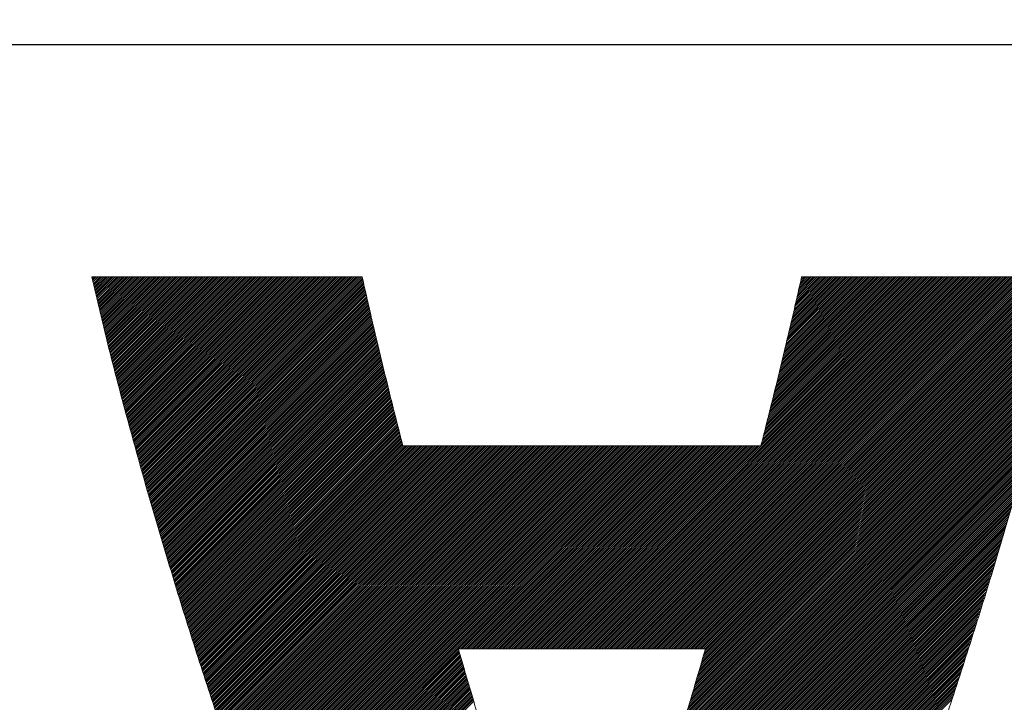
# Model space of a CAD drawing. Header units: millimetres. Extents: x 0 to 1300, y 0 to 891.
# Tile 65 of 142: x 163.66 to 168.32, y 618.38 to 621.61. Entities that reach past the tile are written whole.
import ezdxf

# ---------------------------------------------------------------- set-up
doc = ezdxf.new("R2010")
doc.units = ezdxf.units.MM
doc.header["$LTSCALE"] = 0.547069
doc.layers.add('NoLayerName_001', color=7, linetype='Continuous')
doc.layers.add('NoLayerName_002', color=7, linetype='Continuous')

# ---------------------------------------------------------------- blocks, each defined once
blk = doc.blocks.new('JZB_0013')
at = {"layer": 'NoLayerName_002', "color": 7, "linetype": 'Continuous', "lineweight": 25}
for p, q in [((0.004, 4.8402), (0.0008, 4.837)), ((0.0129, 4.8402), (0.0025, 4.8298)), ((0.0218, 4.8402), (0.0042, 4.8227)), ((0.0307, 4.8402), (0.0059, 4.8155)), ((0.0396, 4.8402), (0.0077, 4.8083)), ((0.0485, 4.8402), (0.0094, 4.8011)), ((0.0574, 4.8402), (0.0111, 4.7939)), ((0.0663, 4.8402), (0.0128, 4.7867)), ((0.0752, 4.8402), (0.0146, 4.7796)), ((0.0841, 4.8402), (0.0163, 4.7724)), ((0.093, 4.8402), (0.018, 4.7652)), ((0.1019, 4.8402), (0.0198, 4.758)), ((0.1109, 4.8402), (0.0215, 4.7508)), ((0.1198, 4.8402), (0.0232, 4.7437)), ((0.1287, 4.8402), (0.0249, 4.7365)), ((0.1376, 4.8402), (0.0267, 4.7293)), ((0.1465, 4.8402), (0.0284, 4.7221)), ((0.1554, 4.8402), (0.0301, 4.7149)), ((0.1643, 4.8402), (0.0318, 4.7077)), ((0.1732, 4.8402), (0.0336, 4.7006)), ((0.1821, 4.8402), (0.0353, 4.6934)), ((0.191, 4.8402), (0.037, 4.6862)), ((0.1999, 4.8402), (0.0387, 4.679)), ((0.2088, 4.8402), (0.0405, 4.6718)), ((0.2178, 4.8402), (0.0422, 4.6646)), ((0.2267, 4.8402), (0.0439, 4.6575)), ((0.2356, 4.8402), (0.0456, 4.6503)), ((0.2445, 4.8402), (0.0474, 4.6431)), ((0.2534, 4.8402), (0.0491, 4.6359)), ((0.2623, 4.8402), (0.0508, 4.6287)), ((0.2712, 4.8402), (0.0525, 4.6216)), ((0.2801, 4.8402), (0.0543, 4.6144)), ((0.289, 4.8402), (0.056, 4.6072)), ((0.2979, 4.8402), (0.0577, 4.6)), ((0.3068, 4.8402), (0.0595, 4.5928)), ((0.3158, 4.8402), (0.0612, 4.5856)), ((0.3247, 4.8402), (0.0629, 4.5785)), ((0.3336, 4.8402), (0.0646, 4.5713)), ((0.3425, 4.8402), (0.0664, 4.5641)), ((0.3514, 4.8402), (0.0681, 4.5569)), ((0.3603, 4.8402), (0.0698, 4.5497)), ((0.3692, 4.8402), (0.0715, 4.5425)), ((0.3781, 4.8402), (0.0734, 4.5355)), ((0.387, 4.8402), (0.0752, 4.5284)), ((0.3959, 4.8402), (0.077, 4.5213)), ((0.4048, 4.8402), (0.0788, 4.5142)), ((0.4137, 4.8402), (0.0807, 4.5071)), ((0.4227, 4.8402), (0.0825, 4.5001)), ((0.4316, 4.8402), (0.0843, 4.493)), ((0.4405, 4.8402), (0.0862, 4.4859)), ((0.4494, 4.8402), (0.088, 4.4788)), ((0.4583, 4.8402), (0.0898, 4.4717)), ((0.4672, 4.8402), (0.0916, 4.4647)), ((0.4761, 4.8402), (0.0935, 4.4576)), ((0.485, 4.8402), (0.0953, 4.4505)), ((0.4939, 4.8402), (0.0971, 4.4434)), ((0.5028, 4.8402), (0.099, 4.4363)), ((0.5117, 4.8402), (0.1008, 4.4293)), ((0.5206, 4.8402), (0.1026, 4.4222)), ((0.5296, 4.8402), (0.1044, 4.4151)), ((0.5385, 4.8402), (0.1063, 4.408)), ((0.5474, 4.8402), (0.1081, 4.4009)), ((0.5563, 4.8402), (0.1099, 4.3939)), ((0.5652, 4.8402), (0.1118, 4.3868)), ((0.5741, 4.8402), (0.1136, 4.3797)), ((0.583, 4.8402), (0.1154, 4.3726)), ((0.5919, 4.8402), (0.1172, 4.3655)), ((0.6008, 4.8402), (0.1191, 4.3585)), ((0.6097, 4.8402), (0.1209, 4.3514)), ((0.6186, 4.8402), (0.1227, 4.3443)), ((0.6275, 4.8402), (0.1246, 4.3372)), ((0.6365, 4.8402), (0.1264, 4.3301)), ((0.6454, 4.8402), (0.1282, 4.3231)), ((0.6543, 4.8402), (0.13, 4.316)), ((0.6632, 4.8402), (0.1319, 4.3089)), ((0.6721, 4.8402), (0.1337, 4.3018)), ((0.681, 4.8402), (0.1355, 4.2947)), ((0.6899, 4.8402), (0.1374, 4.2877)), ((0.6988, 4.8402), (0.1392, 4.2806)), ((0.7077, 4.8402), (0.141, 4.2735)), ((0.7166, 4.8402), (0.1428, 4.2664)), ((0.7255, 4.8402), (0.1447, 4.2593)), ((0.7344, 4.8402), (0.1465, 4.2523)), ((0.7434, 4.8402), (0.1483, 4.2452)), ((0.7523, 4.8402), (0.1502, 4.2381)), ((0.7612, 4.8402), (0.1521, 4.2311)), ((0.7701, 4.8402), (0.154, 4.2242)), ((0.779, 4.8402), (0.156, 4.2172)), ((0.7879, 4.8402), (0.1579, 4.2103)), ((0.7968, 4.8402), (0.1599, 4.2033)), ((0.8057, 4.8402), (0.1619, 4.1964)), ((0.8146, 4.8402), (0.1638, 4.1894)), ((0.8235, 4.8402), (0.1658, 4.1825)), ((0.8324, 4.8402), (0.1678, 4.1755)), ((0.8413, 4.8402), (0.1697, 4.1686)), ((0.8503, 4.8402), (0.1717, 4.1616)), ((0.8592, 4.8402), (0.1736, 4.1547)), ((0.8681, 4.8402), (0.1756, 4.1477)), ((0.877, 4.8402), (0.1776, 4.1408)), ((0.8859, 4.8402), (0.1795, 4.1338)), ((0.8948, 4.8402), (0.1815, 4.1269)), ((0.9037, 4.8402), (0.1834, 4.1199)), ((0.9126, 4.8402), (0.1854, 4.113)), ((0.9215, 4.8402), (0.1874, 4.106)), ((0.9304, 4.8402), (0.1893, 4.0991)), ((0.9393, 4.8402), (0.1913, 4.0922)), ((0.9482, 4.8402), (0.1932, 4.0852)), ((0.9572, 4.8402), (0.1952, 4.0783)), ((0.9661, 4.8402), (0.1972, 4.0713)), ((0.975, 4.8402), (0.1991, 4.0644)), ((0.9839, 4.8402), (0.2011, 4.0574)), ((0.9928, 4.8402), (0.203, 4.0505)), ((1.0017, 4.8402), (0.205, 4.0435)), ((1.0106, 4.8402), (0.207, 4.0366)), ((1.0195, 4.8402), (0.2089, 4.0296)), ((1.0284, 4.8402), (0.2109, 4.0227)), ((1.0373, 4.8402), (0.2128, 4.0157)), ((1.0462, 4.8402), (0.2148, 4.0088)), ((1.0552, 4.8402), (0.2168, 4.0018)), ((1.0641, 4.8402), (0.2187, 3.9949)), ((1.073, 4.8402), (0.2207, 3.9879)), ((1.0819, 4.8402), (0.2227, 3.981)), ((1.0908, 4.8402), (0.2246, 3.974)), ((1.0997, 4.8402), (0.2266, 3.9671)), ((1.1086, 4.8402), (0.2285, 3.9601)), ((1.1175, 4.8402), (0.2305, 3.9532)), ((1.1264, 4.8402), (0.2325, 3.9462)), ((1.1353, 4.8402), (0.2344, 3.9393)), ((1.1442, 4.8402), (0.2364, 3.9324)), ((1.1531, 4.8402), (0.2383, 3.9254)), ((1.1621, 4.8402), (0.2403, 3.9185)), ((1.171, 4.8402), (0.2423, 3.9115)), ((1.1799, 4.8402), (0.2442, 3.9046)), ((1.1888, 4.8402), (0.2462, 3.8976)), ((1.1977, 4.8402), (0.2481, 3.8907)), ((1.2066, 4.8402), (0.2501, 3.8837)), ((1.2155, 4.8402), (0.2521, 3.8768)), ((1.2244, 4.8402), (0.254, 3.8698)), ((1.2333, 4.8402), (0.256, 3.8629)), ((1.2422, 4.8402), (0.2579, 3.8559)), ((1.2511, 4.8402), (0.2599, 3.849)), ((1.26, 4.8402), (0.2619, 3.842)), ((1.269, 4.8402), (0.2638, 3.8351)), ((1.2779, 4.8402), (0.2658, 3.8281)), ((1.2813, 4.8347), (0.2677, 3.8212)), ((1.283, 4.8275), (0.2697, 3.8142)), ((1.2846, 4.8203), (0.2717, 3.8073)), ((1.2863, 4.813), (0.2736, 3.8003)), ((1.288, 4.8058), (0.2756, 3.7934)), ((3.9682, 4.8402), (2.2081, 3.0801)), ((3.9771, 4.8402), (2.217, 3.0801)), ((3.986, 4.8402), (2.2259, 3.0801)), ((3.9949, 4.8402), (2.2348, 3.0801)), ((4.0038, 4.8402), (2.2437, 3.0801)), ((4.0128, 4.8402), (2.2526, 3.0801)), ((4.0217, 4.8402), (2.2615, 3.0801)), ((4.0306, 4.8402), (2.2704, 3.0801)), ((4.0395, 4.8402), (2.2793, 3.0801)), ((4.0484, 4.8402), (2.2882, 3.0801)), ((4.0573, 4.8402), (2.2972, 3.0801)), ((4.0662, 4.8402), (2.3061, 3.0801)), ((4.0751, 4.8402), (2.315, 3.0801)), ((4.084, 4.8402), (2.3239, 3.0801)), ((4.0929, 4.8402), (2.3328, 3.0801)), ((4.1018, 4.8402), (2.3417, 3.0801)), ((4.1107, 4.8402), (2.3506, 3.0801)), ((4.1197, 4.8402), (2.3595, 3.0801)), ((4.1286, 4.8402), (2.3684, 3.0801)), ((4.1375, 4.8402), (2.3773, 3.0801)), ((4.1464, 4.8402), (2.3862, 3.0801)), ((4.1553, 4.8402), (2.3951, 3.0801)), ((4.1642, 4.8402), (2.4041, 3.0801)), ((4.1731, 4.8402), (2.413, 3.0801)), ((4.182, 4.8402), (2.4219, 3.0801)), ((4.1909, 4.8402), (2.4308, 3.0801)), ((4.1998, 4.8402), (2.4397, 3.0801)), ((4.2087, 4.8402), (2.4486, 3.0801)), ((4.2176, 4.8402), (2.4575, 3.0801)), ((4.2266, 4.8402), (2.4664, 3.0801)), ((4.2355, 4.8402), (2.4753, 3.0801)), ((4.2444, 4.8402), (2.4842, 3.0801)), ((4.2533, 4.8402), (2.4931, 3.0801)), ((4.2622, 4.8402), (2.502, 3.0801)), ((4.2711, 4.8402), (2.511, 3.0801)), ((4.28, 4.8402), (2.5199, 3.0801)), ((4.2889, 4.8402), (2.5288, 3.0801)), ((4.2978, 4.8402), (2.5377, 3.0801)), ((4.3067, 4.8402), (2.5466, 3.0801)), ((4.3156, 4.8402), (2.5555, 3.0801)), ((4.3245, 4.8402), (2.5644, 3.0801)), ((4.3335, 4.8402), (2.5733, 3.0801)), ((4.3424, 4.8402), (2.5822, 3.0801)), ((4.3513, 4.8402), (2.5911, 3.0801)), ((4.3602, 4.8402), (2.6, 3.0801)), ((4.3691, 4.8402), (2.6089, 3.0801)), ((4.378, 4.8402), (2.6179, 3.0801)), ((4.3869, 4.8402), (2.6268, 3.0801)), ((4.3958, 4.8402), (2.6357, 3.0801)), ((4.4047, 4.8402), (2.6446, 3.0801)), ((4.4136, 4.8402), (2.6535, 3.0801)), ((4.4225, 4.8402), (2.6624, 3.0801)), ((4.4314, 4.8402), (2.6713, 3.0801)), ((4.4404, 4.8402), (2.6802, 3.0801)), ((4.4493, 4.8402), (2.6891, 3.0801)), ((4.4582, 4.8402), (2.698, 3.0801)), ((4.4671, 4.8402), (2.7069, 3.0801)), ((4.476, 4.8402), (2.7158, 3.0801)), ((4.4849, 4.8402), (2.7248, 3.0801)), ((4.4938, 4.8402), (2.7337, 3.0801)), ((4.5027, 4.8402), (2.7426, 3.0801)), ((4.5116, 4.8402), (2.7515, 3.0801)), ((4.5205, 4.8402), (2.7604, 3.0801)), ((4.5294, 4.8402), (2.7693, 3.0801)), ((4.5383, 4.8402), (2.7782, 3.0801)), ((4.5473, 4.8402), (2.7871, 3.0801)), ((4.5562, 4.8402), (2.796, 3.0801)), ((4.5651, 4.8402), (2.8049, 3.0801)), ((4.574, 4.8402), (2.8138, 3.0801)), ((4.5829, 4.8402), (2.8227, 3.0801)), ((4.5918, 4.8402), (2.8317, 3.0801)), ((4.6007, 4.8402), (2.8406, 3.0801)), ((4.6096, 4.8402), (2.8495, 3.0801)), ((4.6185, 4.8402), (2.8584, 3.0801)), ((4.6274, 4.8402), (2.8673, 3.0801)), ((4.6363, 4.8402), (2.8762, 3.0801)), ((4.6381, 4.833), (2.8851, 3.0801)), ((4.6352, 4.8213), (2.894, 3.0801)), ((4.6324, 4.8096), (2.9029, 3.0801)), ((3.9593, 4.8402), (3.1698, 4.0507)), ((3.9504, 4.8402), (3.1727, 4.0626)), ((3.9415, 4.8402), (3.1757, 4.0744)), ((3.9326, 4.8402), (3.1787, 4.0863)), ((3.9237, 4.8402), (3.1816, 4.0982)), ((3.9148, 4.8402), (3.1846, 4.11)), ((3.9058, 4.8402), (3.1875, 4.1219)), ((3.8969, 4.8402), (3.1905, 4.1338)), ((3.888, 4.8402), (3.1935, 4.1456)), ((3.8791, 4.8402), (3.1964, 4.1575)), ((3.8702, 4.8402), (3.1994, 4.1694)), ((3.8613, 4.8402), (3.2023, 4.1812)), ((3.8524, 4.8402), (3.2053, 4.1931)), ((3.8435, 4.8402), (3.2083, 4.205)), ((3.8346, 4.8402), (3.2112, 4.2168)), ((3.8257, 4.8402), (3.2142, 4.2287)), ((3.8168, 4.8402), (3.2171, 4.2406)), ((3.8079, 4.8402), (3.2201, 4.2524)), ((3.7989, 4.8402), (3.223, 4.2643)), ((3.79, 4.8402), (3.226, 4.2762)), ((3.7811, 4.8402), (3.229, 4.288)), ((3.7722, 4.8402), (3.2319, 4.2999)), ((3.7633, 4.8402), (3.2349, 4.3118)), ((3.7544, 4.8402), (3.2378, 4.3236)), ((3.7455, 4.8402), (3.2408, 4.3355)), ((3.7366, 4.8402), (3.2438, 4.3474)), ((3.7277, 4.8402), (3.2467, 4.3592)), ((3.7188, 4.8402), (3.2497, 4.3711)), ((3.7099, 4.8402), (3.2526, 4.383)), ((3.701, 4.8402), (3.2556, 4.3948)), ((3.692, 4.8402), (3.2585, 4.4067)), ((3.6831, 4.8402), (3.2615, 4.4186)), ((3.6742, 4.8402), (3.2645, 4.4304)), ((3.6653, 4.8402), (3.2674, 4.4423)), ((3.6564, 4.8402), (3.2703, 4.4541)), ((3.6475, 4.8402), (3.273, 4.4657)), ((3.6386, 4.8402), (3.2757, 4.4774)), ((3.6297, 4.8402), (3.2784, 4.489)), ((3.6208, 4.8402), (3.2811, 4.5006)), ((3.6119, 4.8402), (3.2838, 4.5122)), ((3.603, 4.8402), (3.2865, 4.5238)), ((3.5941, 4.8402), (3.2892, 4.5354)), ((3.5851, 4.8402), (3.2919, 4.547)), ((3.5762, 4.8402), (3.2946, 4.5586)), ((3.5673, 4.8402), (3.2973, 4.5702)), ((3.5584, 4.8402), (3.3, 4.5818)), ((3.5495, 4.8402), (3.3027, 4.5934)), ((3.5406, 4.8402), (3.3054, 4.605)), ((3.5317, 4.8402), (3.3081, 4.6166)), ((3.5228, 4.8402), (3.3108, 4.6282)), ((3.5139, 4.8402), (3.3135, 4.6398)), ((3.505, 4.8402), (3.3162, 4.6515)), ((3.4961, 4.8402), (3.3189, 4.6631)), ((3.4872, 4.8402), (3.3216, 4.6747)), ((3.4782, 4.8402), (3.3243, 4.6863)), ((3.4693, 4.8402), (3.327, 4.6979)), ((3.4604, 4.8402), (3.3297, 4.7095)), ((3.4515, 4.8402), (3.3324, 4.7211)), ((3.4426, 4.8402), (3.3351, 4.7327)), ((3.4337, 4.8402), (3.3378, 4.7443)), ((3.4248, 4.8402), (3.3405, 4.7559)), ((3.4159, 4.8402), (3.3432, 4.7675)), ((3.407, 4.8402), (3.3459, 4.7791)), ((3.3981, 4.8402), (3.3486, 4.7907)), ((3.3892, 4.8402), (3.3513, 4.8023)), ((3.3803, 4.8402), (3.354, 4.8139)), ((3.3713, 4.8402), (3.3567, 4.8256)), ((3.3624, 4.8402), (3.3594, 4.8372)), ((1.2897, 4.7986), (0.2775, 3.7864)), ((1.2914, 4.7913), (0.2795, 3.7795)), ((1.293, 4.7841), (0.2815, 3.7726)), ((1.2947, 4.7769), (0.2834, 3.7656)), ((1.2964, 4.7696), (0.2854, 3.7587)), ((1.2981, 4.7624), (0.2874, 3.7517)), ((1.2997, 4.7552), (0.2893, 3.7448)), ((4.6212, 4.7627), (2.8908, 3.0323)), ((4.624, 4.7744), (2.8946, 3.045)), ((4.6268, 4.7861), (2.8983, 3.0576)), ((4.6296, 4.7979), (2.902, 3.0702)), ((1.3014, 4.748), (0.2913, 3.7378)), ((1.3031, 4.7407), (0.2932, 3.7309)), ((1.3048, 4.7335), (0.2952, 3.7239)), ((1.3064, 4.7263), (0.2972, 3.717)), ((1.3081, 4.719), (0.2991, 3.71)), ((1.3098, 4.7118), (0.3011, 3.7031)), ((4.6099, 4.7158), (2.8759, 2.9818)), ((4.6127, 4.7275), (2.8797, 2.9945)), ((4.6155, 4.7392), (2.8834, 3.0071)), ((4.6183, 4.7509), (2.8871, 3.0197)), ((1.3115, 4.7046), (0.303, 3.6961)), ((1.3131, 4.6973), (0.305, 3.6892)), ((1.3148, 4.6901), (0.307, 3.6822)), ((1.3165, 4.6829), (0.3089, 3.6753)), ((1.3182, 4.6756), (0.3109, 3.6683)), ((1.3198, 4.6684), (0.3128, 3.6614)), ((1.3215, 4.6612), (0.3148, 3.6544)), ((4.5986, 4.6689), (2.8611, 2.9313)), ((4.6014, 4.6806), (2.8648, 2.9439)), ((4.6042, 4.6923), (2.8685, 2.9566)), ((4.6071, 4.704), (2.8722, 2.9692)), ((1.3232, 4.6539), (0.3168, 3.6475)), ((1.3249, 4.6467), (0.3187, 3.6405)), ((1.3266, 4.6395), (0.3207, 3.6336)), ((1.3282, 4.6322), (0.3226, 3.6267)), ((1.3299, 4.625), (0.3246, 3.6197)), ((1.3316, 4.6178), (0.3266, 3.6128)), ((4.5873, 4.6219), (2.8462, 2.8808)), ((4.5902, 4.6337), (2.8499, 2.8934)), ((4.593, 4.6454), (2.8536, 2.906)), ((4.5958, 4.6571), (2.8573, 2.9187)), ((1.3333, 4.6105), (0.3285, 3.6058)), ((1.3349, 4.6033), (0.3305, 3.5989)), ((1.3366, 4.5961), (0.3326, 3.5921)), ((1.3383, 4.5888), (0.3348, 3.5853)), ((1.34, 4.5816), (0.3369, 3.5785)), ((1.3416, 4.5744), (0.339, 3.5717)), ((1.3433, 4.5671), (0.3411, 3.5649)), ((4.5761, 4.575), (2.8313, 2.8302)), ((4.5789, 4.5868), (2.835, 2.8429)), ((4.5817, 4.5985), (2.8387, 2.8555)), ((4.5845, 4.6102), (2.8424, 2.8681)), ((1.345, 4.5599), (0.3432, 3.5581)), ((1.3467, 4.5527), (0.3453, 3.5513)), ((1.3483, 4.5454), (0.3474, 3.5445)), ((1.35, 4.5382), (0.3495, 3.5377)), ((1.3517, 4.531), (0.3517, 3.5309)), ((1.3534, 4.5238), (0.3538, 3.5241)), ((4.5644, 4.5278), (2.8164, 2.7797)), ((4.5675, 4.5398), (2.8201, 2.7924)), ((4.5704, 4.5516), (2.8238, 2.805)), ((4.5732, 4.5633), (2.8275, 2.8176)), ((1.355, 4.5165), (0.3559, 3.5173)), ((1.3567, 4.5093), (0.358, 3.5106)), ((1.3584, 4.5021), (0.3601, 3.5038)), ((1.3601, 4.4948), (0.3622, 3.497)), ((1.3618, 4.4876), (0.3643, 3.4902)), ((1.3634, 4.4804), (0.3664, 3.4834)), ((4.552, 4.4797), (2.8015, 2.7292)), ((4.5551, 4.4918), (2.8052, 2.7418)), ((4.5582, 4.5038), (2.8089, 2.7545)), ((4.5613, 4.5158), (2.8127, 2.7671)), ((1.3651, 4.4731), (0.3685, 3.4766)), ((1.3668, 4.4659), (0.3707, 3.4698)), ((1.3685, 4.4587), (0.3728, 3.463)), ((1.3701, 4.4514), (0.3749, 3.4562)), ((1.3719, 4.4443), (0.377, 3.4494)), ((1.3737, 4.4372), (0.3791, 3.4426)), ((1.3755, 4.4301), (0.3812, 3.4358)), ((4.5396, 4.4317), (2.7858, 2.6778)), ((4.5427, 4.4437), (2.7897, 2.6907)), ((4.5458, 4.4557), (2.7936, 2.7035)), ((4.5489, 4.4677), (2.7975, 2.7163)), ((1.3773, 4.4229), (0.3833, 3.429)), ((1.379, 4.4158), (0.3854, 3.4222)), ((1.3808, 4.4087), (0.3876, 3.4154)), ((1.3826, 4.4015), (0.3897, 3.4086)), ((1.3844, 4.3944), (0.3918, 3.4018)), ((1.3862, 4.3873), (0.3939, 3.395)), ((4.5272, 4.3837), (2.77, 2.6265)), ((4.5303, 4.3957), (2.774, 2.6393)), ((4.5334, 4.4077), (2.7779, 2.6522)), ((4.5365, 4.4197), (2.7818, 2.665)), ((1.3879, 4.3801), (0.396, 3.3882)), ((1.3897, 4.373), (0.3981, 3.3814)), ((1.3915, 4.3659), (0.4002, 3.3746)), ((1.3933, 4.3588), (0.4023, 3.3678)), ((1.395, 4.3516), (0.4045, 3.361)), ((1.3968, 4.3445), (0.4066, 3.3542)), ((1.3986, 4.3374), (0.4087, 3.3474)), ((4.5148, 4.3356), (2.7543, 2.5752)), ((4.5179, 4.3476), (2.7583, 2.588)), ((4.521, 4.3597), (2.7622, 2.6008)), ((4.5241, 4.3717), (2.7661, 2.6137)), ((1.4004, 4.3302), (0.4108, 3.3406)), ((1.4022, 4.3231), (0.4129, 3.3338)), ((1.4039, 4.316), (0.415, 3.3271)), ((1.4057, 4.3088), (0.4171, 3.3203)), ((1.4075, 4.3017), (0.4192, 3.3135)), ((1.4093, 4.2946), (0.4214, 3.3067)), ((1.4111, 4.2875), (0.4235, 3.2999)), ((4.5024, 4.2876), (2.7386, 2.5238)), ((4.5055, 4.2996), (2.7426, 2.5367)), ((4.5086, 4.3116), (2.7465, 2.5495)), ((4.5117, 4.3236), (2.7504, 2.5623)), ((1.4128, 4.2803), (0.4256, 3.2931)), ((1.4146, 4.2732), (0.4277, 3.2863)), ((1.4164, 4.2661), (0.4298, 3.2795)), ((1.4182, 4.2589), (0.4319, 3.2727)), ((1.4199, 4.2518), (0.434, 3.2659)), ((1.4217, 4.2447), (0.4361, 3.2591)), ((4.4931, 4.2516), (2.7269, 2.4853)), ((4.4962, 4.2636), (2.7308, 2.4981)), ((4.4993, 4.2756), (2.7347, 2.511)), ((1.4235, 4.2375), (0.4383, 3.2523)), ((1.4253, 4.2304), (0.4404, 3.2455)), ((1.4271, 4.2233), (0.4425, 3.2387)), ((1.4288, 4.2162), (0.4446, 3.2319)), ((1.4306, 4.209), (0.4467, 3.2251)), ((1.4324, 4.2019), (0.4488, 3.2183)), ((1.4342, 4.1948), (0.4509, 3.2115)), ((4.4796, 4.2025), (2.7112, 2.434)), ((4.4831, 4.2149), (2.7151, 2.4468)), ((4.4866, 4.2273), (2.719, 2.4596)), ((4.49, 4.2396), (2.7229, 2.4725)), ((1.4359, 4.1876), (0.453, 3.2047)), ((1.4377, 4.1805), (0.4551, 3.1979)), ((1.4395, 4.1734), (0.4573, 3.1911)), ((1.4413, 4.1662), (0.4594, 3.1843)), ((1.4431, 4.1591), (0.4615, 3.1775)), ((1.4448, 4.152), (0.4636, 3.1707)), ((4.4656, 4.1528), (2.6955, 2.3826)), ((4.4691, 4.1652), (2.6994, 2.3955)), ((4.4726, 4.1776), (2.7033, 2.4083)), ((4.4761, 4.1901), (2.7072, 2.4211)), ((1.4466, 4.1449), (0.4657, 3.1639)), ((1.4484, 4.1377), (0.4678, 3.1571)), ((1.4502, 4.1306), (0.4699, 3.1504)), ((1.452, 4.1235), (0.472, 3.1436)), ((1.4537, 4.1163), (0.4742, 3.1368)), ((1.4555, 4.1092), (0.4763, 3.13)), ((1.4573, 4.1021), (0.4784, 3.1232)), ((4.4516, 4.1032), (2.6789, 2.3304)), ((4.4551, 4.1156), (2.683, 2.3435)), ((4.4586, 4.128), (2.6872, 2.3565)), ((4.4621, 4.1404), (2.6913, 2.3696)), ((1.4591, 4.0949), (0.4805, 3.1164)), ((1.4608, 4.0878), (0.4826, 3.1096)), ((1.4626, 4.0807), (0.4847, 3.1028)), ((1.4644, 4.0736), (0.4868, 3.096)), ((1.4662, 4.0664), (0.4889, 3.0892)), ((1.468, 4.0593), (0.4911, 3.0824)), ((4.4411, 4.066), (2.6664, 2.2913)), ((4.4446, 4.0784), (2.6706, 2.3043)), ((4.4481, 4.0908), (2.6747, 2.3174)), ((1.4697, 4.0522), (0.4932, 3.0756)), ((1.4715, 4.045), (0.4953, 3.0688)), ((1.4756, 4.0402), (0.4974, 3.062)), ((1.4845, 4.0402), (0.4995, 3.0552)), ((1.4934, 4.0402), (0.5016, 3.0484)), ((1.5023, 4.0402), (0.5037, 3.0416)), ((1.5112, 4.0402), (0.5058, 3.0348)), ((1.5201, 4.0402), (0.508, 3.028)), ((1.529, 4.0402), (0.5101, 3.0212)), ((1.5379, 4.0402), (0.5122, 3.0144)), ((1.5468, 4.0402), (0.5143, 3.0076)), ((1.5557, 4.0402), (0.5164, 3.0008)), ((1.5647, 4.0402), (0.5185, 2.994)), ((1.5736, 4.0402), (0.5206, 2.9872)), ((1.5825, 4.0402), (0.5227, 2.9804)), ((1.5914, 4.0402), (0.5249, 2.9736)), ((1.6003, 4.0402), (0.527, 2.9669)), ((1.6092, 4.0402), (0.5291, 2.9601)), ((1.6181, 4.0402), (0.5312, 2.9533)), ((1.627, 4.0402), (0.5334, 2.9466)), ((1.6359, 4.0402), (0.5357, 2.9399)), ((1.6448, 4.0402), (0.5379, 2.9333)), ((1.6537, 4.0402), (0.5402, 2.9266)), ((1.6626, 4.0402), (0.5424, 2.9199)), ((1.6716, 4.0402), (0.5447, 2.9133)), ((1.6805, 4.0402), (0.5469, 2.9066)), ((1.6894, 4.0402), (0.5492, 2.9)), ((1.6983, 4.0402), (0.5514, 2.8933)), ((1.7072, 4.0402), (0.5537, 2.8866)), ((1.7161, 4.0402), (0.5559, 2.88)), ((1.725, 4.0402), (0.5581, 2.8733)), ((1.7339, 4.0402), (0.5604, 2.8667)), ((1.7428, 4.0402), (0.5626, 2.86)), ((1.7517, 4.0402), (0.5649, 2.8533)), ((1.7606, 4.0402), (0.5671, 2.8467)), ((1.7696, 4.0402), (0.5694, 2.84)), ((1.7785, 4.0402), (0.5716, 2.8334)), ((1.7874, 4.0402), (0.5739, 2.8267)), ((1.7963, 4.0402), (0.5761, 2.82)), ((1.8052, 4.0402), (0.5784, 2.8134)), ((1.8141, 4.0402), (0.5806, 2.8067)), ((1.823, 4.0402), (0.5829, 2.8001)), ((1.8319, 4.0402), (0.5851, 2.7934)), ((1.8408, 4.0402), (0.5874, 2.7867)), ((1.8497, 4.0402), (0.5896, 2.7801)), ((1.8586, 4.0402), (0.5919, 2.7734)), ((1.8675, 4.0402), (0.5941, 2.7668)), ((1.8765, 4.0402), (0.5964, 2.7601)), ((1.8854, 4.0402), (0.5986, 2.7534)), ((1.8943, 4.0402), (0.6009, 2.7468)), ((1.9032, 4.0402), (0.6031, 2.7401)), ((1.9121, 4.0402), (0.6054, 2.7335)), ((1.921, 4.0402), (0.6076, 2.7268)), ((1.9299, 4.0402), (0.6099, 2.7201)), ((1.9388, 4.0402), (0.6121, 2.7135)), ((1.9477, 4.0402), (0.6144, 2.7068)), ((1.9566, 4.0402), (0.6166, 2.7002)), ((1.9655, 4.0402), (0.6188, 2.6935)), ((1.9744, 4.0402), (0.6211, 2.6868)), ((1.9834, 4.0402), (0.6233, 2.6802)), ((1.9923, 4.0402), (0.6256, 2.6735)), ((2.0012, 4.0402), (0.6278, 2.6669)), ((2.0101, 4.0402), (0.6301, 2.6602)), ((2.019, 4.0402), (0.6323, 2.6535)), ((2.0279, 4.0402), (0.6346, 2.6469)), ((2.0368, 4.0402), (0.6368, 2.6402)), ((2.0457, 4.0402), (0.6391, 2.6335)), ((2.0546, 4.0402), (0.6413, 2.6269)), ((2.0635, 4.0402), (0.6436, 2.6202)), ((2.0724, 4.0402), (0.6458, 2.6136)), ((2.0813, 4.0402), (0.6481, 2.6069)), ((2.0903, 4.0402), (0.6503, 2.6002)), ((2.0992, 4.0402), (0.6526, 2.5936)), ((2.1081, 4.0402), (0.6548, 2.5869)), ((2.117, 4.0402), (0.6571, 2.5803)), ((2.1259, 4.0402), (0.6593, 2.5736)), ((2.1348, 4.0402), (0.6616, 2.5669)), ((2.1437, 4.0402), (0.6638, 2.5603)), ((2.1526, 4.0402), (0.6661, 2.5536)), ((2.1615, 4.0402), (0.6683, 2.547)), ((2.1704, 4.0402), (0.6706, 2.5403)), ((2.1793, 4.0402), (0.6728, 2.5336)), ((2.1882, 4.0402), (0.6751, 2.527)), ((2.1972, 4.0402), (0.6773, 2.5203)), ((2.2061, 4.0402), (0.6795, 2.5137)), ((2.215, 4.0402), (0.6818, 2.507)), ((2.2239, 4.0402), (0.684, 2.5003)), ((2.2328, 4.0402), (0.6863, 2.4937)), ((2.2417, 4.0402), (0.6885, 2.487)), ((2.2506, 4.0402), (0.6908, 2.4804)), ((2.2595, 4.0402), (0.693, 2.4737)), ((2.2684, 4.0402), (0.6953, 2.467)), ((2.2773, 4.0402), (0.6975, 2.4604)), ((2.2862, 4.0402), (0.6998, 2.4537)), ((2.2951, 4.0402), (0.702, 2.4471)), ((2.3041, 4.0402), (0.7043, 2.4404)), ((2.313, 4.0402), (0.7065, 2.4337)), ((2.3219, 4.0402), (0.7088, 2.4271)), ((2.3308, 4.0402), (0.711, 2.4204)), ((2.3397, 4.0402), (0.7133, 2.4138)), ((2.3486, 4.0402), (0.7155, 2.4071)), ((2.3575, 4.0402), (0.7178, 2.4004)), ((2.3664, 4.0402), (0.72, 2.3938)), ((2.3753, 4.0402), (0.7223, 2.3871)), ((2.3842, 4.0402), (0.7245, 2.3805)), ((2.3931, 4.0402), (0.7268, 2.3738)), ((2.402, 4.0402), (0.729, 2.3671)), ((2.411, 4.0402), (0.7313, 2.3605)), ((2.4199, 4.0402), (0.7335, 2.3538)), ((2.4288, 4.0402), (0.7358, 2.3472)), ((2.4377, 4.0402), (0.738, 2.3405)), ((2.4466, 4.0402), (0.7403, 2.3338)), ((2.4555, 4.0402), (0.7425, 2.3272)), ((2.4644, 4.0402), (0.7447, 2.3205)), ((2.4733, 4.0402), (0.747, 2.3139)), ((2.4822, 4.0402), (0.7492, 2.3072)), ((2.4911, 4.0402), (0.7516, 2.3006)), ((2.5, 4.0402), (0.754, 2.2941)), ((2.509, 4.0402), (0.7563, 2.2876)), ((2.5179, 4.0402), (0.7587, 2.281)), ((2.5268, 4.0402), (0.7611, 2.2745)), ((2.5357, 4.0402), (0.7635, 2.268)), ((2.5446, 4.0402), (0.7659, 2.2615)), ((2.5535, 4.0402), (0.7682, 2.2549)), ((2.5624, 4.0402), (0.7706, 2.2484)), ((2.5713, 4.0402), (0.773, 2.2419)), ((2.5802, 4.0402), (0.7754, 2.2353)), ((2.5891, 4.0402), (0.7778, 2.2288)), ((2.598, 4.0402), (0.7801, 2.2223)), ((2.6069, 4.0402), (0.7825, 2.2158)), ((2.6159, 4.0402), (0.7849, 2.2092)), ((2.6248, 4.0402), (0.7873, 2.2027)), ((2.6337, 4.0402), (0.7897, 2.1962)), ((2.6426, 4.0402), (0.792, 2.1896)), ((2.6515, 4.0402), (0.7944, 2.1831)), ((2.6604, 4.0402), (0.7968, 2.1766)), ((2.6693, 4.0402), (0.7992, 2.17)), ((2.6782, 4.0402), (0.8016, 2.1635)), ((2.6871, 4.0402), (0.8039, 2.157)), ((2.696, 4.0402), (1.7359, 3.0801)), ((2.7049, 4.0402), (1.7448, 3.0801)), ((2.7138, 4.0402), (1.7537, 3.0801)), ((2.7228, 4.0402), (1.7626, 3.0801)), ((2.7317, 4.0402), (1.7716, 3.0801)), ((2.7406, 4.0402), (1.7805, 3.0801)), ((2.7495, 4.0402), (1.7894, 3.0801)), ((2.7584, 4.0402), (1.7983, 3.0801)), ((2.7673, 4.0402), (1.8072, 3.0801)), ((2.7762, 4.0402), (1.8161, 3.0801)), ((2.7851, 4.0402), (1.825, 3.0801)), ((2.794, 4.0402), (1.8339, 3.0801)), ((2.8029, 4.0402), (1.8428, 3.0801)), ((2.8118, 4.0402), (1.8517, 3.0801)), ((2.8207, 4.0402), (1.8606, 3.0801)), ((2.8297, 4.0402), (1.8695, 3.0801)), ((2.8386, 4.0402), (1.8785, 3.0801)), ((2.8475, 4.0402), (1.8874, 3.0801)), ((2.8564, 4.0402), (1.8963, 3.0801)), ((2.8653, 4.0402), (1.9052, 3.0801)), ((2.8742, 4.0402), (1.9141, 3.0801)), ((2.8831, 4.0402), (1.923, 3.0801)), ((2.892, 4.0402), (1.9319, 3.0801)), ((2.9009, 4.0402), (1.9408, 3.0801)), ((2.9098, 4.0402), (1.9497, 3.0801)), ((2.9187, 4.0402), (1.9586, 3.0801)), ((2.9276, 4.0402), (1.9675, 3.0801)), ((2.9366, 4.0402), (1.9764, 3.0801)), ((2.9455, 4.0402), (1.9854, 3.0801)), ((2.9544, 4.0402), (1.9943, 3.0801)), ((2.9633, 4.0402), (2.0032, 3.0801)), ((2.9722, 4.0402), (2.0121, 3.0801)), ((2.9811, 4.0402), (2.021, 3.0801)), ((2.99, 4.0402), (2.0299, 3.0801)), ((2.9989, 4.0402), (2.0388, 3.0801)), ((3.0078, 4.0402), (2.0477, 3.0801)), ((3.0167, 4.0402), (2.0566, 3.0801)), ((3.0256, 4.0402), (2.0655, 3.0801)), ((3.0345, 4.0402), (2.0744, 3.0801)), ((3.0435, 4.0402), (2.0833, 3.0801)), ((3.0524, 4.0402), (2.0923, 3.0801)), ((3.0613, 4.0402), (2.1012, 3.0801)), ((3.0702, 4.0402), (2.1101, 3.0801)), ((3.0791, 4.0402), (2.119, 3.0801)), ((3.088, 4.0402), (2.1279, 3.0801)), ((3.0969, 4.0402), (2.1368, 3.0801)), ((3.1058, 4.0402), (2.1457, 3.0801)), ((3.1147, 4.0402), (2.1546, 3.0801)), ((3.1236, 4.0402), (2.1635, 3.0801)), ((3.1325, 4.0402), (2.1724, 3.0801)), ((3.1414, 4.0402), (2.1813, 3.0801)), ((3.1504, 4.0402), (2.1903, 3.0801)), ((3.1593, 4.0402), (2.1992, 3.0801)), ((4.4271, 4.0163), (2.6499, 2.2391)), ((4.4306, 4.0287), (2.654, 2.2521)), ((4.4341, 4.0411), (2.6582, 2.2652)), ((4.4376, 4.0535), (2.6623, 2.2782)), ((4.4131, 3.9667), (2.6333, 2.1868)), ((4.4166, 3.9791), (2.6374, 2.1999)), ((4.4201, 3.9915), (2.6416, 2.2129)), ((4.4236, 4.0039), (2.6457, 2.226)), ((4.3991, 3.917), (2.6167, 2.1346)), ((4.4026, 3.9294), (2.6208, 2.1477)), ((4.4061, 3.9419), (2.625, 2.1607)), ((4.4096, 3.9543), (2.6291, 2.1738)), ((4.3886, 3.8798), (2.6043, 2.0955)), ((4.3921, 3.8922), (2.6084, 2.1085)), ((4.3956, 3.9046), (2.6126, 2.1216)), ((4.3746, 3.8302), (2.5877, 2.0433)), ((4.3781, 3.8426), (2.5918, 2.0563)), ((4.3816, 3.855), (2.596, 2.0694)), ((4.3851, 3.8674), (2.6001, 2.0824)), ((4.3606, 3.7805), (2.5703, 1.9902)), ((4.3641, 3.7929), (2.5747, 2.0035)), ((4.3676, 3.8053), (2.579, 2.0168)), ((4.3711, 3.8178), (2.5834, 2.0301)), ((4.3466, 3.7309), (2.5527, 1.937)), ((4.3501, 3.7433), (2.5571, 1.9503)), ((4.3536, 3.7557), (2.5615, 1.9636)), ((4.3571, 3.7681), (2.5659, 1.9769)), ((4.3361, 3.6937), (2.5396, 1.8971)), ((4.3396, 3.7061), (2.5439, 1.9104)), ((4.3431, 3.7185), (2.5483, 1.9237)), ((4.3221, 3.644), (2.522, 1.8439)), ((4.3256, 3.6564), (2.5264, 1.8572)), ((4.3291, 3.6688), (2.5308, 1.8705)), ((4.3326, 3.6812), (2.5352, 1.8838)), ((4.3078, 3.5941), (2.5045, 1.7908)), ((4.3116, 3.6068), (2.5088, 1.8041)), ((4.3151, 3.6192), (2.5132, 1.8174)), ((4.3186, 3.6316), (2.5176, 1.8306)), ((4.2917, 3.5424), (2.4869, 1.7376)), ((4.2957, 3.5553), (2.4913, 1.7509)), ((4.2998, 3.5683), (2.4957, 1.7642)), ((4.3038, 3.5812), (2.5001, 1.7775)), ((4.2797, 3.5036), (2.4737, 1.6977)), ((4.2837, 3.5166), (2.4781, 1.711)), ((4.2877, 3.5295), (2.4825, 1.7243)), ((4.2636, 3.4519), (2.4551, 1.6435)), ((4.2676, 3.4649), (2.4598, 1.657)), ((4.2716, 3.4778), (2.4645, 1.6706)), ((4.2757, 3.4907), (2.4691, 1.6842)), ((4.2516, 3.4132), (2.4412, 1.6027)), ((4.2556, 3.4261), (2.4458, 1.6163)), ((4.2596, 3.439), (2.4505, 1.6299)), ((4.2355, 3.3615), (2.4225, 1.5485)), ((4.2395, 3.3744), (2.4272, 1.562)), ((4.2435, 3.3873), (2.4318, 1.5756)), ((4.2476, 3.4002), (2.4365, 1.5892)), ((4.2194, 3.3098), (2.4038, 1.4942)), ((4.2235, 3.3227), (2.4085, 1.5077)), ((4.2275, 3.3356), (2.4132, 1.5213)), ((4.2315, 3.3485), (2.4178, 1.5349)), ((4.2074, 3.271), (2.3899, 1.4535)), ((4.2114, 3.2839), (2.3945, 1.467)), ((4.2154, 3.2968), (2.3992, 1.4806)), ((4.1913, 3.2193), (2.3712, 1.3992)), ((4.1953, 3.2322), (2.3759, 1.4127)), ((4.1994, 3.2451), (2.3805, 1.4263)), ((4.2034, 3.2581), (2.3852, 1.4399)), ((4.1793, 3.1805), (2.3572, 1.3584)), ((4.1833, 3.1934), (2.3619, 1.372)), ((4.1873, 3.2064), (2.3665, 1.3856)), ((4.1632, 3.1288), (2.3377, 1.3033)), ((4.1672, 3.1417), (2.3426, 1.3171)), ((4.1712, 3.1547), (2.3475, 1.3309)), ((4.1753, 3.1676), (2.3523, 1.3446)), ((1.7354, 3.0795), (0.8063, 2.1505)), ((4.1471, 3.0771), (1.4964, 0.4264)), ((4.1512, 3.09), (2.3231, 1.262)), ((4.1552, 3.103), (2.328, 1.2758)), ((4.1592, 3.1159), (2.3329, 1.2896)), ((1.7374, 3.0726), (0.8087, 2.1439)), ((1.7394, 3.0657), (0.8111, 2.1374)), ((1.7414, 3.0588), (0.8134, 2.1309)), ((1.7434, 3.0519), (0.8158, 2.1243)), ((1.7454, 3.045), (0.8182, 2.1178)), ((1.7474, 3.0381), (0.8206, 2.1113)), ((1.7494, 3.0312), (0.823, 2.1048)), ((4.1431, 3.0642), (1.4992, 0.4203)), ((4.1391, 3.0513), (1.502, 0.4142)), ((4.1351, 3.0383), (1.5048, 0.4081)), ((1.7514, 3.0243), (0.8253, 2.0982)), ((1.7534, 3.0174), (0.8277, 2.0917)), ((1.7554, 3.0105), (0.8301, 2.0852)), ((1.7575, 3.0036), (0.8325, 2.0786)), ((1.7595, 2.9967), (0.8349, 2.0721)), ((1.7615, 2.9898), (0.8372, 2.0656)), ((1.7635, 2.983), (0.8396, 2.0591)), ((4.1311, 3.0254), (1.5076, 0.402)), ((4.1271, 3.0125), (1.5104, 0.3959)), ((4.123, 2.9996), (1.5132, 0.3897)), ((4.119, 2.9866), (1.516, 0.3836)), ((1.7655, 2.9761), (0.842, 2.0525)), ((1.7676, 2.9692), (0.8444, 2.046)), ((1.7696, 2.9623), (0.8468, 2.0395)), ((1.7716, 2.9554), (0.8491, 2.0329)), ((1.7736, 2.9485), (0.8515, 2.0264)), ((1.7757, 2.9416), (0.8539, 2.0199)), ((4.115, 2.9737), (1.5188, 0.3775)), ((4.111, 2.9608), (1.5216, 0.3714)), ((4.1068, 2.9477), (1.5244, 0.3653)), ((1.7777, 2.9348), (0.8563, 2.0134)), ((1.7797, 2.9279), (0.8587, 2.0068)), ((1.7817, 2.921), (0.861, 2.0003)), ((1.7837, 2.9141), (0.8634, 1.9938)), ((1.7858, 2.9072), (0.8658, 1.9872)), ((1.7878, 2.9003), (0.8682, 1.9807)), ((1.7898, 2.8934), (0.8706, 1.9742)), ((4.1023, 2.9342), (1.5273, 0.3592)), ((4.0977, 2.9208), (1.5301, 0.3531)), ((4.0932, 2.9073), (1.5329, 0.347)), ((4.0886, 2.8939), (1.5357, 0.3409)), ((1.7918, 2.8866), (0.8729, 1.9677)), ((1.7939, 2.8797), (0.8753, 1.9611)), ((1.7959, 2.8728), (0.8777, 1.9546)), ((1.7979, 2.8659), (0.8801, 1.9481)), ((1.7999, 2.859), (0.8825, 1.9415)), ((1.8019, 2.8521), (0.8848, 1.935)), ((1.804, 2.8453), (0.8872, 1.9285)), ((4.0841, 2.8804), (1.5385, 0.3348)), ((4.0796, 2.867), (1.5413, 0.3287)), ((4.075, 2.8536), (1.5441, 0.3226)), ((1.8061, 2.8384), (0.8896, 1.9219)), ((1.8081, 2.8316), (0.892, 1.9154)), ((4.0705, 2.8401), (1.5469, 0.3165))]:
    blk.add_line(p, q, dxfattribs=at)
at = {"layer": 'NoLayerName_002', "color": 7, "linetype": 'Continuous', "lineweight": 13}
for points in [[(1.28, 4.8402), (1.0667, 4.8402), (0.64, 4.8402), (0.2133, 4.8402), (0, 4.8402)], [(4.6398, 4.8402), (4.4265, 4.8402), (3.9999, 4.8402), (3.5734, 4.8402), (3.3601, 4.8402)], [(3.1672, 4.0402), (2.8848, 4.0402), (2.3199, 4.0402), (1.7551, 4.0402), (1.4727, 4.0402)], [(1.7352, 3.0801), (1.9302, 3.0801), (2.3201, 3.0801), (2.71, 3.0801), (2.9049, 3.0801)]]:
    blk.add_open_spline(points, degree=3, dxfattribs=at)
for points, knots in [([(0, 4.8402), (0.0255, 4.7342), (0.0762, 4.5179), (0.1621, 4.1904), (0.2551, 3.8545), (0.3553, 3.513), (0.4617, 3.168), (0.5733, 2.822), (0.6894, 2.4772), (0.8091, 2.136), (0.9315, 1.8008), (1.0558, 1.4739), (1.1812, 1.1577), (1.3066, 0.8544), (1.4317, 0.5666), (1.5543, 0.296), (1.6394, 0.1237), (1.6799, 0.0401)], [0, 0, 0, 0, 0.327103, 0.666482, 1.015745, 1.372484, 1.734278, 2.098697, 2.463304, 2.82566, 3.183326, 3.533864, 3.874841, 4.203831, 4.518422, 4.816221, 5.094863, 5.094863, 5.094863, 5.094863]), ([(1.4727, 4.0402), (1.4679, 4.0589), (1.4583, 4.0962), (1.4442, 4.152), (1.4302, 4.2074), (1.4164, 4.2625), (1.4029, 4.3172), (1.3895, 4.3715), (1.3764, 4.4254), (1.3635, 4.4788), (1.3509, 4.5319), (1.3385, 4.5844), (1.3263, 4.6365), (1.3143, 4.6882), (1.3027, 4.7393), (1.2912, 4.7899), (1.2838, 4.8235), (1.28, 4.8402)], [0, 0, 0, 0, 0.0579419, 0.1155093, 0.1726872, 0.2294603, 0.2858137, 0.3417323, 0.397201, 0.4522048, 0.5067287, 0.5607576, 0.6142766, 0.6672706, 0.7197247, 0.771624, 0.8229534, 0.8229534, 0.8229534, 0.8229534]), ([(2.9599, 0.0401), (3.0004, 0.1237), (3.0856, 0.296), (3.2082, 0.5666), (3.3332, 0.8544), (3.4587, 1.1577), (3.5841, 1.4739), (3.7084, 1.8008), (3.8308, 2.136), (3.9505, 2.4772), (4.0666, 2.822), (4.1782, 3.168), (4.2845, 3.513), (4.3847, 3.8545), (4.4777, 4.1904), (4.5636, 4.5179), (4.6143, 4.7342), (4.6398, 4.8402)], [0, 0, 0, 0, 0.278658, 0.576469, 0.891067, 1.220061, 1.561039, 1.911576, 2.26924, 2.631593, 2.996195, 3.360609, 3.722399, 4.079135, 4.428395, 4.767771, 5.094874, 5.094874, 5.094874, 5.094874]), ([(3.3601, 4.8402), (3.3563, 4.8235), (3.3488, 4.7899), (3.3373, 4.7393), (3.3256, 4.6882), (3.3136, 4.6365), (3.3014, 4.5844), (3.289, 4.5319), (3.2763, 4.4788), (3.2634, 4.4254), (3.2503, 4.3715), (3.237, 4.3172), (3.2234, 4.2625), (3.2097, 4.2074), (3.1957, 4.152), (3.1815, 4.0962), (3.172, 4.0589), (3.1672, 4.0402)], [0, 0, 0, 0, 0.0513429, 0.1032539, 0.1557182, 0.2087207, 0.2622466, 0.316281, 0.3708088, 0.4258152, 0.4812852, 0.5372038, 0.593556, 0.6503269, 0.7075014, 0.7650646, 0.8230014, 0.8230014, 0.8230014, 0.8230014]), ([(2.9049, 3.0801), (2.8929, 3.0388), (2.8689, 2.9561), (2.8323, 2.8321), (2.7952, 2.7079), (2.7575, 2.5837), (2.7195, 2.4597), (2.6809, 2.3359), (2.642, 2.2125), (2.6027, 2.0895), (2.5631, 1.9672), (2.5232, 1.8458), (2.483, 1.7246), (2.4426, 1.6066), (2.402, 1.4818), (2.3612, 1.3876), (2.3199, 1.1863), (2.2788, 1.3876), (2.238, 1.4818), (2.1974, 1.6066), (2.157, 1.7246), (2.1168, 1.8458), (2.0769, 1.9672), (2.0373, 2.0895), (1.998, 2.2125), (1.9591, 2.3359), (1.9206, 2.4597), (1.8825, 2.5837), (1.8449, 2.7079), (1.8078, 2.8321), (1.7712, 2.9561), (1.7472, 3.0388), (1.7352, 3.0801)], [0, 0, 0, 0, 0.128961, 0.258325, 0.387964, 0.517751, 0.647556, 0.777253, 0.906714, 1.035811, 1.164415, 1.292401, 1.41964, 1.546006, 1.67137, 1.795607, 1.918591, 2.04156, 2.165787, 2.291143, 2.417503, 2.544737, 2.67272, 2.801322, 2.930417, 3.059876, 3.189572, 3.319376, 3.44916, 3.578797, 3.708157, 3.837112, 3.837112, 3.837112, 3.837112])]:
    blk.add_open_spline(points, degree=3, knots=knots, dxfattribs=at)

msp = doc.modelspace()

# ---------------------------------------------------------------- linework, layer by layer
at = {"layer": 'NoLayerName_001', "color": 7, "linetype": 'Continuous', "lineweight": 25}
msp.add_line((163.3, 621.4912), (196.7, 621.4912), dxfattribs=at)
for radius, start, end in [(39.5, 318.33013, 270), (38, 319.68509, 270.71622)]:
    msp.add_arc((180, 617.9913), radius, start, end, dxfattribs=at)

# ---------------------------------------------------------------- block references
at = {"layer": 'NoLayerName_001'}
msp.add_blockref('JZB_0013', (164, 615.5507), dxfattribs=at)

doc.saveas('drawing.dxf')
